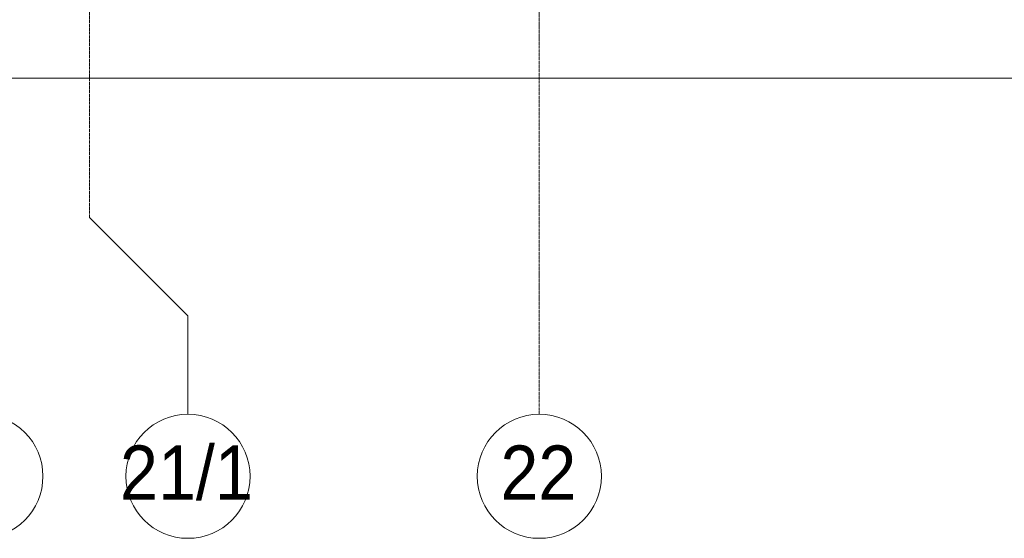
# Model space of a CAD drawing. Header units: millimetres. Extents: x 5617 to 125204, y 7718 to 237738.
# Tile 25 of 71: x 49589 to 55937, y 55190 to 58536. Entities that reach past the tile are written whole.
import ezdxf

# ---------------------------------------------------------------- set-up
doc = ezdxf.new("R2010")
doc.units = ezdxf.units.MM
doc.linetypes.add('Линия сетки', pattern=[25, 20, -2.5, 0, -2.5])
for name, color, linetype, lineweight in [('Оси', 7, 'Continuous', 9), ('Размеры', 7, 'Continuous', 9), ('Размеры-100', 7, 'Continuous', 9)]:
    doc.layers.add(name, color=color, linetype=linetype, lineweight=lineweight)
doc.styles.add('Arial', font='arial.ttf', dxfattribs={"width": 0.9, "height": 250})
doc.styles.add('Arial_1', font='arial.ttf', dxfattribs={"width": 0.9, "height": 350})
doc.dimstyles.new('Основной_2_5_мм', dxfattribs={"dimscale": 304.8, "dimtxt": 255.06485, "dimasz": 0.463911, "dimexe": 0.492126, "dimexo": 0.492126, "dimgap": 0.098425, "dimtad": 1, "dimdec": 0, "dimdsep": 46, "dimtxsty": 'Arial', "dimblk1": 'OBLIQUE', "dimblk2": 'OBLIQUE', "dimsah": 1, "dimcen": 0.09, "dimdle": 0.492126, "dimazin": 2, "dimtfac": 1, "dimtdec": 4, "dimtix": 1, "dimtmove": 0, "dimatfit": 3, "dimfxl": 1, "dimtvp": 1, "dimtolj": 1, "dimtzin": 0, "dimlwd": 20, "dimlwe": 20, "dimarcsym": 2})

# ---------------------------------------------------------------- blocks, each defined once
blk = doc.blocks.new('Ось сетки - Круг_Ø8 мм-6577-МКСС_K3_L26__85_950_')
at = {"layer": 'Оси', "lineweight": 20}
for start, end in [(360, 180), (180, 360)]:
    blk.add_arc((0, 0), 4, start, end, dxfattribs=at)
blk = doc.blocks.new('DIMBLOCK30-МКСС_K3_L26__85_950_')
at = {"layer": 'Размеры-100', "lineweight": 20, "transparency": 16777216}
for p, q in [((31339.2, 58159.5), (31339.2, 58309.5)), ((87239.2, 58159.5), (87239.2, 58309.5)), ((31189.2, 58159.5), (87389.2, 58159.5)), ((31339.2, 58159.5), (31339.2, 58109.5)), ((87239.2, 58159.5), (87239.2, 58109.5))]:
    blk.add_line(p, q, dxfattribs=at)
at = {"layer": 'Размеры-100', "lineweight": 40, "transparency": 16777216}
for p, q in [((31339.2, 58159.5), (31409.9, 58230.2)), ((87239.2, 58159.5), (87309.9, 58230.2)), ((31339.2, 58159.5), (31268.5, 58088.8)), ((87239.2, 58159.5), (87168.5, 58088.8))]:
    blk.add_line(p, q, dxfattribs=at)
at = {"layer": 'Размеры-100', "color": 0, "lineweight": 20, "transparency": 16777216, "insert": (58857.6, 58514.1), "char_height": 250, "width": 1035.956, "attachment_point": 1, "line_spacing_factor": 0.941778, "style": 'Arial'}
blk.add_mtext('55900', dxfattribs=at)
blk = doc.blocks.new('_Oblique')
at = {"color": 0, "linetype": 'ByBlock', "lineweight": -2}
blk.add_line((-0.5, -0.5), (0.5, 0.5), dxfattribs=at)

msp = doc.modelspace()

# ---------------------------------------------------------------- linework, layer by layer
at = {"layer": 'Оси', "linetype": 'Линия сетки'}
for p, q in [((50039.2, 57259.9), (50039.2, 77400)), ((52939.2, 55989.9), (52939.2, 77400))]:
    msp.add_line(p, q, dxfattribs=at)
at = {"layer": 'Оси'}
for p, q in [((50039.2, 57259.9), (50674.2, 56624.9)), ((50674.2, 56624.9), (50674.2, 55989.9))]:
    msp.add_line(p, q, dxfattribs=at)

# ---------------------------------------------------------------- block references
at = {"layer": 'Оси', "lineweight": 20, "xscale": 99.99999999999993, "yscale": 99.99999999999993, "zscale": 99.99999999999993}
for p in [(49339.2, 55589.9), (50674.2, 55589.9), (52939.2, 55589.9)]:
    msp.add_blockref('Ось сетки - Круг_Ø8 мм-6577-МКСС_K3_L26__85_950_', p, dxfattribs=at)

# ---------------------------------------------------------------- texts
at = {"layer": 'Оси', "char_height": 350, "attachment_point": 1, "style": 'Arial_1'}
for s, insert, width in [('21/1', (50236, 55788.9), 1060.633), ('22', (52688.6, 55788.9), 606.076)]:
    msp.add_mtext(s, dxfattribs=dict(at, insert=insert, width=width))

# ---------------------------------------------------------------- dimensions: what is measured, and where the dimension line sits
at = {"layer": 'Размеры', "lineweight": 20}
dim = msp.add_linear_dim(base=(87239.2, 58159.5), p1=(31339.2, 58259.5), p2=(87239.2, 58259.5), dimstyle='Основной_2_5_мм', override={"dimpost": '<>', "dimfxl": 55900}, dxfattribs=at)
dim.commit()
dim.dimension.update_dxf_attribs({"geometry": 'DIMBLOCK30-МКСС_K3_L26__85_950_', "text_midpoint": (59289.2, 58317.1)})

doc.saveas('drawing.dxf')
